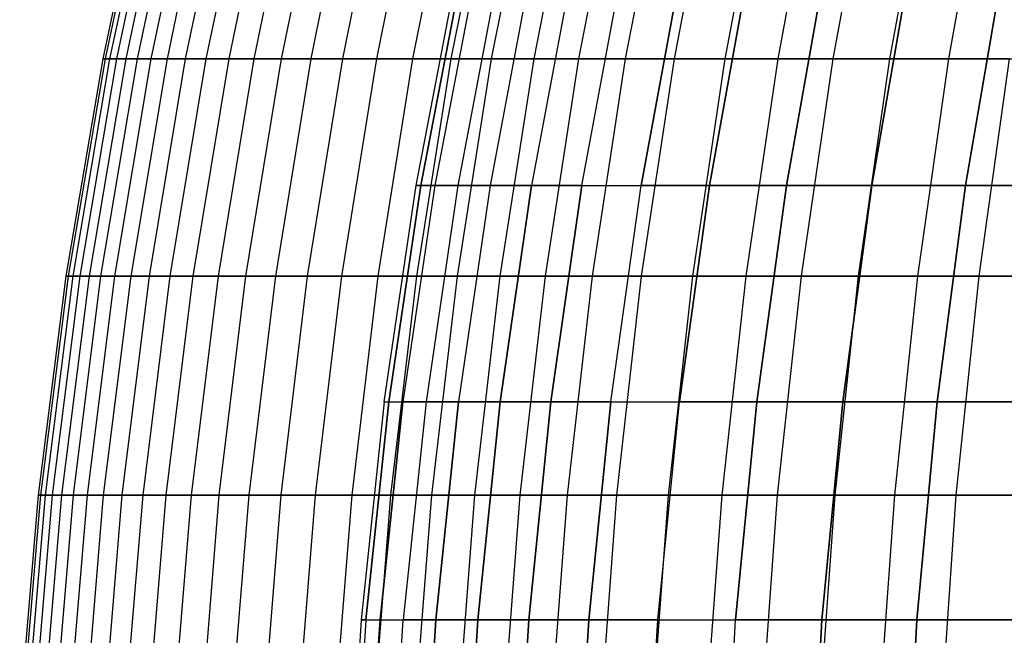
# Model space of a CAD drawing. Extents: x -125 to 125, y -143 to 0.
# Tile 11 of 241: x -60 to -49, y -78 to -71. Entities that reach past the tile are written whole.
import ezdxf

# ---------------------------------------------------------------- set-up
doc = ezdxf.new("R2010")
doc.units = 0
doc.header["$LTSCALE"] = 25.4
doc.layers.get('0').update_dxf_attribs({"linetype": 'CONTINUOUS'})

# ---------------------------------------------------------------- blocks, each defined once
blk = doc.blocks.new('NL2500026672_STL')
at = {"color": 0}
for p, q in [((-58.409, -69.167, -0.616), (-58.932, -71.625, -0.621)), ((-58.409, -69.167, -0.616), (-58.932, -71.625, -0.621)), ((-58.383, -69.167, 1.847), (-58.906, -71.625, 1.864)), ((-58.383, -69.167, 1.847), (-58.906, -71.625, 1.864)), ((-58.332, -69.167, -3.078), (-58.854, -71.625, -3.105)), ((-58.332, -69.167, -3.078), (-58.854, -71.625, -3.105)), ((-58.254, -69.167, 4.307), (-58.775, -71.625, 4.345)), ((-58.254, -69.167, 4.307), (-58.775, -71.625, 4.345)), ((-58.15, -69.167, -5.534), (-58.67, -71.625, -5.583)), ((-58.15, -69.167, -5.534), (-58.67, -71.625, -5.583)), ((-58.02, -69.167, 6.759), (-58.54, -71.625, 6.819)), ((-58.02, -69.167, 6.759), (-58.54, -71.625, 6.819)), ((-57.865, -69.167, -7.98), (-58.383, -71.625, -8.052)), ((-57.865, -69.167, -7.98), (-58.383, -71.625, -8.052)), ((-57.684, -69.167, 9.199), (-58.2, -71.625, 9.281)), ((-57.684, -69.167, 9.199), (-58.2, -71.625, 9.281)), ((-57.477, -69.167, -10.413), (-57.992, -71.625, -10.506)), ((-57.477, -69.167, -10.413), (-57.992, -71.625, -10.506)), ((-57.245, -69.167, 11.622), (-57.757, -71.625, 11.726)), ((-57.245, -69.167, 11.622), (-57.757, -71.625, 11.726)), ((-56.987, -69.167, -12.826), (-57.497, -71.625, -12.941)), ((-56.987, -69.167, -12.826), (-57.497, -71.625, -12.941)), ((-56.704, -69.167, 14.025), (-57.212, -71.625, 14.151)), ((-56.704, -69.167, 14.025), (-57.212, -71.625, 14.151)), ((-56.396, -69.167, -15.217), (-56.9, -71.625, -15.354)), ((-56.396, -69.167, -15.217), (-56.9, -71.625, -15.354)), ((-56.062, -69.167, 16.403), (-56.564, -71.625, 16.55)), ((-56.062, -69.167, 16.403), (-56.564, -71.625, 16.55)), ((-55.704, -69.167, -17.581), (-56.203, -71.625, -17.739)), ((-55.704, -69.167, -17.581), (-56.203, -71.625, -17.739)), ((-55.321, -69.167, 18.752), (-55.816, -71.625, 18.92)), ((-55.321, -69.167, 18.752), (-55.816, -71.625, 18.92)), ((-54.913, -69.167, -19.914), (-55.405, -71.625, -20.092)), ((-54.913, -69.167, -19.914), (-55.405, -71.625, -20.092)), ((-54.481, -69.167, 21.067), (-54.969, -71.625, 21.256)), ((-54.481, -69.167, 21.067), (-54.969, -71.625, 21.256)), ((-54.025, -69.167, -22.211), (-54.509, -71.625, -22.41)), ((-54.025, -69.167, -22.211), (-54.509, -71.625, -22.41)), ((-53.545, -69.167, 23.345), (-54.024, -71.625, 23.554)), ((-53.545, -69.167, 23.345), (-54.024, -71.625, 23.554)), ((-53.041, -69.167, -24.469), (-53.515, -71.625, -24.688)), ((-53.041, -69.167, -24.469), (-53.515, -71.625, -24.688)), ((-52.513, -69.167, 25.582), (-52.983, -71.625, 25.811)), ((-52.513, -69.167, 25.582), (-52.983, -71.625, 25.811)), ((-51.962, -69.167, -26.683), (-52.427, -71.625, -26.922)), ((-51.962, -69.167, -26.683), (-52.427, -71.625, -26.922)), ((-51.388, -69.167, 27.773), (-51.848, -71.625, 28.021)), ((-51.388, -69.167, 27.773), (-51.848, -71.625, 28.021)), ((-50.791, -69.167, -28.85), (-51.246, -71.625, -29.108)), ((-50.791, -69.167, -28.85), (-51.246, -71.625, -29.108)), ((-50.171, -69.167, 29.914), (-50.62, -71.625, 30.182)), ((-50.171, -69.167, 29.914), (-50.62, -71.625, 30.182)), ((-49.529, -69.167, -30.966), (-49.973, -71.625, -31.243)), ((-49.529, -69.167, -30.966), (-49.973, -71.625, -31.243)), ((-48.866, -69.167, 32.003), (-49.303, -71.625, 32.289)), ((-48.866, -69.167, 32.003), (-49.303, -71.625, 32.289)), ((-55.362, -73.067), (-54.893, -70.617)), ((-55.362, -73.067), (-54.893, -70.617)), ((-54.84, -70.617, 2.394), (-55.309, -73.067, 2.415)), ((-55.309, -73.067, -2.415), (-54.84, -70.617, -2.394)), ((-55.309, -73.067, -2.415), (-54.84, -70.617, -2.394)), ((-54.84, -70.617, 2.394), (-55.309, -73.067, 2.415)), ((-54.684, -70.617, 4.784), (-55.151, -73.067, 4.825)), ((-54.684, -70.617, -4.784), (-55.151, -73.067, -4.825)), ((-54.684, -70.617, -4.784), (-55.151, -73.067, -4.825)), ((-54.684, -70.617, 4.784), (-55.151, -73.067, 4.825)), ((-54.423, -70.617, 7.165), (-54.889, -73.067, 7.226)), ((-54.423, -70.617, 7.165), (-54.889, -73.067, 7.226)), ((-54.423, -70.617, -7.165), (-54.889, -73.067, -7.226)), ((-54.423, -70.617, -7.165), (-54.889, -73.067, -7.226)), ((-54.059, -70.617, 9.532), (-54.521, -73.067, 9.614)), ((-54.059, -70.617, 9.532), (-54.521, -73.067, 9.614)), ((-54.059, -70.617, -9.532), (-54.521, -73.067, -9.614)), ((-54.059, -70.617, -9.532), (-54.521, -73.067, -9.614)), ((-53.592, -70.617, -11.881), (-54.05, -73.067, -11.983)), ((-53.592, -70.617, 11.881), (-54.05, -73.067, 11.983)), ((-53.592, -70.617, 11.881), (-54.05, -73.067, 11.983)), ((-53.592, -70.617, -11.881), (-54.05, -73.067, -11.983)), ((-53.476, -73.067, -14.329), (-53.022, -70.617, -14.207)), ((-53.476, -73.067, -14.329), (-53.022, -70.617, -14.207)), ((-53.476, -73.067, 14.329), (-53.022, -70.617, 14.207)), ((-53.476, -73.067, 14.329), (-53.022, -70.617, 14.207)), ((-52.8, -73.067, -16.648), (-52.352, -70.617, -16.507)), ((-52.8, -73.067, -16.648), (-52.352, -70.617, -16.507)), ((-52.352, -70.617, 16.507), (-52.8, -73.067, 16.648)), ((-52.352, -70.617, 16.507), (-52.8, -73.067, 16.648)), ((-52.023, -73.067, -18.935), (-51.582, -70.617, -18.774)), ((-52.023, -73.067, -18.935), (-51.582, -70.617, -18.774)), ((-51.582, -70.617, 18.774), (-52.023, -73.067, 18.935)), ((-51.582, -70.617, 18.774), (-52.023, -73.067, 18.935)), ((-51.148, -73.067, -21.186), (-50.714, -70.617, -21.007)), ((-51.148, -73.067, -21.186), (-50.714, -70.617, -21.007)), ((-50.714, -70.617, 21.007), (-51.148, -73.067, 21.186)), ((-50.714, -70.617, 21.007), (-51.148, -73.067, 21.186)), ((-50.175, -73.067, -23.397), (-49.75, -70.617, -23.199)), ((-50.175, -73.067, -23.397), (-49.75, -70.617, -23.199)), ((-49.75, -70.617, 23.199), (-50.175, -73.067, 23.397)), ((-49.75, -70.617, 23.199), (-50.175, -73.067, 23.397)), ((-49.107, -73.067, -25.563), (-48.69, -70.617, -25.347)), ((-49.107, -73.067, -25.563), (-48.69, -70.617, -25.347)), ((-48.69, -70.617, 25.347), (-49.107, -73.067, 25.563)), ((-48.69, -70.617, 25.347), (-49.107, -73.067, 25.563)), ((-58.932, -71.625, -0.621), (-59.352, -74.103, -0.626)), ((-58.932, -71.625, -0.621), (-59.352, -74.103, -0.626)), ((-58.906, -71.625, 1.864), (-59.325, -74.103, 1.877)), ((-58.906, -71.625, 1.864), (-59.325, -74.103, 1.877)), ((-58.854, -71.625, -3.105), (-59.273, -74.103, -3.127)), ((-58.854, -71.625, -3.105), (-59.273, -74.103, -3.127)), ((-58.775, -71.625, 4.345), (-59.194, -74.103, 4.376)), ((-58.775, -71.625, 4.345), (-59.194, -74.103, 4.376)), ((-58.67, -71.625, -5.583), (-59.088, -74.103, -5.623)), ((-58.67, -71.625, -5.583), (-59.088, -74.103, -5.623)), ((-58.54, -71.625, 6.819), (-58.956, -74.103, 6.868)), ((-58.54, -71.625, 6.819), (-58.956, -74.103, 6.868)), ((-58.932, -71.625, -0.621), (-58.906, -71.625, 1.864)), ((-58.854, -71.625, -3.105), (-58.932, -71.625, -0.621)), ((-58.932, -71.625, -0.621), (-58.906, -71.625, 1.864)), ((-58.854, -71.625, -3.105), (-58.932, -71.625, -0.621)), ((-58.906, -71.625, 1.864), (-58.775, -71.625, 4.345)), ((-58.906, -71.625, 1.864), (-58.775, -71.625, 4.345)), ((-58.67, -71.625, -5.583), (-58.854, -71.625, -3.105)), ((-58.67, -71.625, -5.583), (-58.854, -71.625, -3.105)), ((-58.383, -71.625, -8.052), (-58.799, -74.103, -8.109)), ((-58.383, -71.625, -8.052), (-58.799, -74.103, -8.109)), ((-58.775, -71.625, 4.345), (-58.54, -71.625, 6.819)), ((-58.775, -71.625, 4.345), (-58.54, -71.625, 6.819)), ((-58.383, -71.625, -8.052), (-58.67, -71.625, -5.583)), ((-58.383, -71.625, -8.052), (-58.67, -71.625, -5.583)), ((-58.2, -71.625, 9.281), (-58.614, -74.103, 9.347)), ((-58.2, -71.625, 9.281), (-58.614, -74.103, 9.347)), ((-58.54, -71.625, 6.819), (-58.2, -71.625, 9.281)), ((-58.54, -71.625, 6.819), (-58.2, -71.625, 9.281)), ((-57.992, -71.625, -10.506), (-58.404, -74.103, -10.581)), ((-57.992, -71.625, -10.506), (-58.404, -74.103, -10.581)), ((-57.992, -71.625, -10.506), (-58.383, -71.625, -8.052)), ((-57.992, -71.625, -10.506), (-58.383, -71.625, -8.052)), ((-58.2, -71.625, 9.281), (-57.757, -71.625, 11.726)), ((-58.2, -71.625, 9.281), (-57.757, -71.625, 11.726)), ((-57.757, -71.625, 11.726), (-58.168, -74.103, 11.81)), ((-57.757, -71.625, 11.726), (-58.168, -74.103, 11.81)), ((-57.497, -71.625, -12.941), (-57.992, -71.625, -10.506)), ((-57.497, -71.625, -12.941), (-57.992, -71.625, -10.506)), ((-57.497, -71.625, -12.941), (-57.906, -74.103, -13.033)), ((-57.497, -71.625, -12.941), (-57.906, -74.103, -13.033)), ((-57.757, -71.625, 11.726), (-57.212, -71.625, 14.151)), ((-57.757, -71.625, 11.726), (-57.212, -71.625, 14.151)), ((-57.212, -71.625, 14.151), (-57.619, -74.103, 14.251)), ((-57.212, -71.625, 14.151), (-57.619, -74.103, 14.251)), ((-56.9, -71.625, -15.354), (-57.497, -71.625, -12.941)), ((-56.9, -71.625, -15.354), (-57.497, -71.625, -12.941)), ((-56.9, -71.625, -15.354), (-57.306, -74.103, -15.463)), ((-56.9, -71.625, -15.354), (-57.306, -74.103, -15.463)), ((-57.212, -71.625, 14.151), (-56.564, -71.625, 16.55)), ((-57.212, -71.625, 14.151), (-56.564, -71.625, 16.55)), ((-56.564, -71.625, 16.55), (-56.967, -74.103, 16.668)), ((-56.564, -71.625, 16.55), (-56.967, -74.103, 16.668)), ((-56.203, -71.625, -17.739), (-56.9, -71.625, -15.354)), ((-56.203, -71.625, -17.739), (-56.9, -71.625, -15.354)), ((-56.203, -71.625, -17.739), (-56.603, -74.103, -17.865)), ((-56.203, -71.625, -17.739), (-56.603, -74.103, -17.865)), ((-56.564, -71.625, 16.55), (-55.816, -71.625, 18.92)), ((-56.564, -71.625, 16.55), (-55.816, -71.625, 18.92)), ((-55.816, -71.625, 18.92), (-56.213, -74.103, 19.054)), ((-55.816, -71.625, 18.92), (-56.213, -74.103, 19.054)), ((-55.405, -71.625, -20.092), (-56.203, -71.625, -17.739)), ((-55.405, -71.625, -20.092), (-56.203, -71.625, -17.739)), ((-55.816, -71.625, 18.92), (-54.969, -71.625, 21.256)), ((-55.816, -71.625, 18.92), (-54.969, -71.625, 21.256)), ((-55.405, -71.625, -20.092), (-55.799, -74.103, -20.235)), ((-55.405, -71.625, -20.092), (-55.799, -74.103, -20.235)), ((-54.509, -71.625, -22.41), (-55.405, -71.625, -20.092)), ((-54.509, -71.625, -22.41), (-55.405, -71.625, -20.092)), ((-54.969, -71.625, 21.256), (-55.36, -74.103, 21.407)), ((-54.969, -71.625, 21.256), (-55.36, -74.103, 21.407)), ((-54.969, -71.625, 21.256), (-54.024, -71.625, 23.554)), ((-54.969, -71.625, 21.256), (-54.024, -71.625, 23.554)), ((-54.509, -71.625, -22.41), (-54.897, -74.103, -22.57)), ((-54.509, -71.625, -22.41), (-54.897, -74.103, -22.57)), ((-53.515, -71.625, -24.688), (-54.509, -71.625, -22.41)), ((-53.515, -71.625, -24.688), (-54.509, -71.625, -22.41)), ((-54.024, -71.625, 23.554), (-54.409, -74.103, 23.722)), ((-54.024, -71.625, 23.554), (-54.409, -74.103, 23.722)), ((-54.024, -71.625, 23.554), (-52.983, -71.625, 25.811)), ((-54.024, -71.625, 23.554), (-52.983, -71.625, 25.811)), ((-53.515, -71.625, -24.688), (-53.896, -74.103, -24.864)), ((-53.515, -71.625, -24.688), (-53.896, -74.103, -24.864)), ((-52.427, -71.625, -26.922), (-53.515, -71.625, -24.688)), ((-52.427, -71.625, -26.922), (-53.515, -71.625, -24.688)), ((-52.983, -71.625, 25.811), (-53.36, -74.103, 25.995)), ((-52.983, -71.625, 25.811), (-53.36, -74.103, 25.995)), ((-52.983, -71.625, 25.811), (-51.848, -71.625, 28.021)), ((-52.983, -71.625, 25.811), (-51.848, -71.625, 28.021)), ((-52.427, -71.625, -26.922), (-52.8, -74.103, -27.114)), ((-52.427, -71.625, -26.922), (-52.8, -74.103, -27.114)), ((-51.246, -71.625, -29.108), (-52.427, -71.625, -26.922)), ((-51.246, -71.625, -29.108), (-52.427, -71.625, -26.922)), ((-51.848, -71.625, 28.021), (-52.217, -74.103, 28.221)), ((-51.848, -71.625, 28.021), (-52.217, -74.103, 28.221)), ((-51.848, -71.625, 28.021), (-50.62, -71.625, 30.182)), ((-51.848, -71.625, 28.021), (-50.62, -71.625, 30.182)), ((-51.246, -71.625, -29.108), (-51.61, -74.103, -29.316)), ((-51.246, -71.625, -29.108), (-51.61, -74.103, -29.316)), ((-49.973, -71.625, -31.243), (-51.246, -71.625, -29.108)), ((-49.973, -71.625, -31.243), (-51.246, -71.625, -29.108)), ((-50.62, -71.625, 30.182), (-50.981, -74.103, 30.397)), ((-50.62, -71.625, 30.182), (-50.981, -74.103, 30.397)), ((-50.62, -71.625, 30.182), (-49.303, -71.625, 32.289)), ((-50.62, -71.625, 30.182), (-49.303, -71.625, 32.289)), ((-49.973, -71.625, -31.243), (-50.329, -74.103, -31.465)), ((-49.973, -71.625, -31.243), (-50.329, -74.103, -31.465)), ((-48.611, -71.625, -33.322), (-49.973, -71.625, -31.243)), ((-48.611, -71.625, -33.322), (-49.973, -71.625, -31.243)), ((-49.303, -71.625, 32.289), (-49.654, -74.103, 32.519)), ((-49.303, -71.625, 32.289), (-49.654, -74.103, 32.519)), ((-49.303, -71.625, 32.289), (-47.898, -71.625, 34.339)), ((-49.303, -71.625, 32.289), (-47.898, -71.625, 34.339)), ((-48.611, -71.625, -33.322), (-48.957, -74.103, -33.559)), ((-48.611, -71.625, -33.322), (-48.957, -74.103, -33.559)), ((-55.728, -75.535), (-55.362, -73.067)), ((-55.728, -75.535), (-55.362, -73.067)), ((-55.675, -75.535, 2.431), (-55.309, -73.067, 2.415)), ((-55.675, -75.535, 2.431), (-55.309, -73.067, 2.415)), ((-55.309, -73.067, -2.415), (-55.675, -75.535, -2.431)), ((-55.309, -73.067, -2.415), (-55.675, -75.535, -2.431)), ((-55.151, -73.067, 4.825), (-55.516, -75.535, 4.857)), ((-55.151, -73.067, -4.825), (-55.516, -75.535, -4.857)), ((-55.151, -73.067, -4.825), (-55.516, -75.535, -4.857)), ((-55.151, -73.067, 4.825), (-55.516, -75.535, 4.857)), ((-55.362, -73.067), (-55.309, -73.067, 2.415)), ((-55.362, -73.067), (-55.309, -73.067, 2.415)), ((-55.309, -73.067, -2.415), (-55.362, -73.067)), ((-55.309, -73.067, -2.415), (-55.362, -73.067)), ((-55.151, -73.067, 4.825), (-55.309, -73.067, 2.415)), ((-55.309, -73.067, -2.415), (-55.151, -73.067, -4.825)), ((-55.309, -73.067, -2.415), (-55.151, -73.067, -4.825)), ((-55.151, -73.067, 4.825), (-55.309, -73.067, 2.415)), ((-54.889, -73.067, 7.226), (-55.251, -75.535, 7.274)), ((-54.889, -73.067, -7.226), (-55.251, -75.535, -7.274)), ((-54.889, -73.067, 7.226), (-55.251, -75.535, 7.274)), ((-54.889, -73.067, -7.226), (-55.251, -75.535, -7.274)), ((-54.889, -73.067, 7.226), (-55.151, -73.067, 4.825)), ((-55.151, -73.067, -4.825), (-54.889, -73.067, -7.226)), ((-55.151, -73.067, -4.825), (-54.889, -73.067, -7.226)), ((-54.889, -73.067, 7.226), (-55.151, -73.067, 4.825)), ((-54.521, -73.067, 9.614), (-54.889, -73.067, 7.226)), ((-54.521, -73.067, 9.614), (-54.889, -73.067, 7.226)), ((-54.889, -73.067, -7.226), (-54.521, -73.067, -9.614)), ((-54.889, -73.067, -7.226), (-54.521, -73.067, -9.614)), ((-54.521, -73.067, -9.614), (-54.881, -75.535, -9.677)), ((-54.521, -73.067, 9.614), (-54.881, -75.535, 9.677)), ((-54.521, -73.067, 9.614), (-54.881, -75.535, 9.677)), ((-54.521, -73.067, -9.614), (-54.881, -75.535, -9.677)), ((-54.521, -73.067, -9.614), (-54.05, -73.067, -11.983)), ((-54.05, -73.067, 11.983), (-54.521, -73.067, 9.614)), ((-54.05, -73.067, 11.983), (-54.521, -73.067, 9.614)), ((-54.521, -73.067, -9.614), (-54.05, -73.067, -11.983)), ((-54.407, -75.535, -12.062), (-54.05, -73.067, -11.983)), ((-54.407, -75.535, -12.062), (-54.05, -73.067, -11.983)), ((-54.05, -73.067, 11.983), (-54.407, -75.535, 12.062)), ((-54.05, -73.067, 11.983), (-54.407, -75.535, 12.062)), ((-54.05, -73.067, -11.983), (-53.476, -73.067, -14.329)), ((-54.05, -73.067, -11.983), (-53.476, -73.067, -14.329)), ((-53.476, -73.067, 14.329), (-54.05, -73.067, 11.983)), ((-53.476, -73.067, 14.329), (-54.05, -73.067, 11.983)), ((-53.829, -75.535, -14.423), (-53.476, -73.067, -14.329)), ((-53.829, -75.535, -14.423), (-53.476, -73.067, -14.329)), ((-53.476, -73.067, 14.329), (-53.829, -75.535, 14.423)), ((-53.476, -73.067, 14.329), (-53.829, -75.535, 14.423)), ((-53.476, -73.067, -14.329), (-52.8, -73.067, -16.648)), ((-53.476, -73.067, -14.329), (-52.8, -73.067, -16.648)), ((-53.476, -73.067, 14.329), (-52.8, -73.067, 16.648)), ((-53.476, -73.067, 14.329), (-52.8, -73.067, 16.648)), ((-53.148, -75.535, -16.758), (-52.8, -73.067, -16.648)), ((-53.148, -75.535, -16.758), (-52.8, -73.067, -16.648)), ((-53.148, -75.535, 16.758), (-52.8, -73.067, 16.648)), ((-53.148, -75.535, 16.758), (-52.8, -73.067, 16.648)), ((-52.8, -73.067, -16.648), (-52.023, -73.067, -18.935)), ((-52.8, -73.067, -16.648), (-52.023, -73.067, -18.935)), ((-52.023, -73.067, 18.935), (-52.8, -73.067, 16.648)), ((-52.023, -73.067, 18.935), (-52.8, -73.067, 16.648)), ((-52.367, -75.535, -19.06), (-52.023, -73.067, -18.935)), ((-52.367, -75.535, -19.06), (-52.023, -73.067, -18.935)), ((-52.023, -73.067, 18.935), (-52.367, -75.535, 19.06)), ((-52.023, -73.067, 18.935), (-52.367, -75.535, 19.06)), ((-52.023, -73.067, -18.935), (-51.148, -73.067, -21.186)), ((-52.023, -73.067, -18.935), (-51.148, -73.067, -21.186)), ((-51.148, -73.067, 21.186), (-52.023, -73.067, 18.935)), ((-51.148, -73.067, 21.186), (-52.023, -73.067, 18.935)), ((-51.486, -75.535, -21.326), (-51.148, -73.067, -21.186)), ((-51.486, -75.535, -21.326), (-51.148, -73.067, -21.186)), ((-51.148, -73.067, 21.186), (-51.486, -75.535, 21.326)), ((-51.148, -73.067, 21.186), (-51.486, -75.535, 21.326)), ((-51.148, -73.067, -21.186), (-50.175, -73.067, -23.397)), ((-51.148, -73.067, -21.186), (-50.175, -73.067, -23.397)), ((-50.175, -73.067, 23.397), (-51.148, -73.067, 21.186)), ((-50.175, -73.067, 23.397), (-51.148, -73.067, 21.186)), ((-50.506, -75.535, -23.552), (-50.175, -73.067, -23.397)), ((-50.506, -75.535, -23.552), (-50.175, -73.067, -23.397)), ((-50.175, -73.067, 23.397), (-50.506, -75.535, 23.552)), ((-50.175, -73.067, 23.397), (-50.506, -75.535, 23.552)), ((-50.175, -73.067, -23.397), (-49.107, -73.067, -25.563)), ((-50.175, -73.067, -23.397), (-49.107, -73.067, -25.563)), ((-49.107, -73.067, 25.563), (-50.175, -73.067, 23.397)), ((-49.107, -73.067, 25.563), (-50.175, -73.067, 23.397)), ((-49.431, -75.535, -25.732), (-49.107, -73.067, -25.563)), ((-49.431, -75.535, -25.732), (-49.107, -73.067, -25.563)), ((-49.107, -73.067, 25.563), (-49.431, -75.535, 25.732)), ((-49.107, -73.067, 25.563), (-49.431, -75.535, 25.732)), ((-49.107, -73.067, -25.563), (-47.945, -73.067, -27.681)), ((-49.107, -73.067, -25.563), (-47.945, -73.067, -27.681)), ((-47.945, -73.067, 27.681), (-49.107, -73.067, 25.563)), ((-47.945, -73.067, 27.681), (-49.107, -73.067, 25.563)), ((-59.352, -74.103, -0.626), (-59.667, -76.597, -0.629)), ((-59.352, -74.103, -0.626), (-59.667, -76.597, -0.629)), ((-59.325, -74.103, 1.877), (-59.641, -76.597, 1.887)), ((-59.325, -74.103, 1.877), (-59.641, -76.597, 1.887)), ((-59.273, -74.103, -3.127), (-59.588, -76.597, -3.144)), ((-59.273, -74.103, -3.127), (-59.588, -76.597, -3.144)), ((-59.194, -74.103, 4.376), (-59.508, -76.597, 4.399)), ((-59.194, -74.103, 4.376), (-59.508, -76.597, 4.399)), ((-59.088, -74.103, -5.623), (-59.402, -76.597, -5.653)), ((-59.088, -74.103, -5.623), (-59.402, -76.597, -5.653)), ((-59.352, -74.103, -0.626), (-59.325, -74.103, 1.877)), ((-59.273, -74.103, -3.127), (-59.352, -74.103, -0.626)), ((-59.352, -74.103, -0.626), (-59.325, -74.103, 1.877)), ((-59.273, -74.103, -3.127), (-59.352, -74.103, -0.626)), ((-59.325, -74.103, 1.877), (-59.194, -74.103, 4.376)), ((-59.325, -74.103, 1.877), (-59.194, -74.103, 4.376)), ((-59.088, -74.103, -5.623), (-59.273, -74.103, -3.127)), ((-59.088, -74.103, -5.623), (-59.273, -74.103, -3.127)), ((-58.956, -74.103, 6.868), (-59.27, -76.597, 6.904)), ((-58.956, -74.103, 6.868), (-59.27, -76.597, 6.904)), ((-59.194, -74.103, 4.376), (-58.956, -74.103, 6.868)), ((-59.194, -74.103, 4.376), (-58.956, -74.103, 6.868)), ((-58.799, -74.103, -8.109), (-59.111, -76.597, -8.152)), ((-58.799, -74.103, -8.109), (-59.111, -76.597, -8.152)), ((-58.799, -74.103, -8.109), (-59.088, -74.103, -5.623)), ((-58.799, -74.103, -8.109), (-59.088, -74.103, -5.623)), ((-58.956, -74.103, 6.868), (-58.614, -74.103, 9.347)), ((-58.956, -74.103, 6.868), (-58.614, -74.103, 9.347)), ((-58.614, -74.103, 9.347), (-58.926, -76.597, 9.397)), ((-58.614, -74.103, 9.347), (-58.926, -76.597, 9.397)), ((-58.404, -74.103, -10.581), (-58.799, -74.103, -8.109)), ((-58.404, -74.103, -10.581), (-58.799, -74.103, -8.109)), ((-58.404, -74.103, -10.581), (-58.715, -76.597, -10.637)), ((-58.404, -74.103, -10.581), (-58.715, -76.597, -10.637)), ((-58.614, -74.103, 9.347), (-58.168, -74.103, 11.81)), ((-58.614, -74.103, 9.347), (-58.168, -74.103, 11.81)), ((-58.168, -74.103, 11.81), (-58.477, -76.597, 11.872)), ((-58.168, -74.103, 11.81), (-58.477, -76.597, 11.872)), ((-57.906, -74.103, -13.033), (-58.404, -74.103, -10.581)), ((-57.906, -74.103, -13.033), (-58.404, -74.103, -10.581)), ((-57.906, -74.103, -13.033), (-58.214, -76.597, -13.103)), ((-57.906, -74.103, -13.033), (-58.214, -76.597, -13.103)), ((-58.168, -74.103, 11.81), (-57.619, -74.103, 14.251)), ((-58.168, -74.103, 11.81), (-57.619, -74.103, 14.251)), ((-57.619, -74.103, 14.251), (-57.925, -76.597, 14.327)), ((-57.619, -74.103, 14.251), (-57.925, -76.597, 14.327)), ((-57.306, -74.103, -15.463), (-57.906, -74.103, -13.033)), ((-57.306, -74.103, -15.463), (-57.906, -74.103, -13.033)), ((-57.619, -74.103, 14.251), (-56.967, -74.103, 16.668)), ((-57.619, -74.103, 14.251), (-56.967, -74.103, 16.668)), ((-57.306, -74.103, -15.463), (-57.61, -76.597, -15.545)), ((-57.306, -74.103, -15.463), (-57.61, -76.597, -15.545)), ((-56.603, -74.103, -17.865), (-57.306, -74.103, -15.463)), ((-56.603, -74.103, -17.865), (-57.306, -74.103, -15.463)), ((-56.967, -74.103, 16.668), (-57.269, -76.597, 16.756)), ((-56.967, -74.103, 16.668), (-57.269, -76.597, 16.756)), ((-56.967, -74.103, 16.668), (-56.213, -74.103, 19.054)), ((-56.967, -74.103, 16.668), (-56.213, -74.103, 19.054)), ((-56.603, -74.103, -17.865), (-56.903, -76.597, -17.96)), ((-56.603, -74.103, -17.865), (-56.903, -76.597, -17.96)), ((-55.799, -74.103, -20.235), (-56.603, -74.103, -17.865)), ((-55.799, -74.103, -20.235), (-56.603, -74.103, -17.865)), ((-56.213, -74.103, 19.054), (-56.512, -76.597, 19.156)), ((-56.213, -74.103, 19.054), (-56.512, -76.597, 19.156)), ((-56.213, -74.103, 19.054), (-55.36, -74.103, 21.407)), ((-56.213, -74.103, 19.054), (-55.36, -74.103, 21.407)), ((-55.799, -74.103, -20.235), (-56.096, -76.597, -20.343)), ((-55.799, -74.103, -20.235), (-56.096, -76.597, -20.343)), ((-54.897, -74.103, -22.57), (-55.799, -74.103, -20.235)), ((-54.897, -74.103, -22.57), (-55.799, -74.103, -20.235)), ((-55.36, -74.103, 21.407), (-55.654, -76.597, 21.521)), ((-55.36, -74.103, 21.407), (-55.654, -76.597, 21.521)), ((-55.36, -74.103, 21.407), (-54.409, -74.103, 23.722)), ((-55.36, -74.103, 21.407), (-54.409, -74.103, 23.722)), ((-54.897, -74.103, -22.57), (-55.188, -76.597, -22.69)), ((-54.897, -74.103, -22.57), (-55.188, -76.597, -22.69)), ((-53.896, -74.103, -24.864), (-54.897, -74.103, -22.57)), ((-53.896, -74.103, -24.864), (-54.897, -74.103, -22.57)), ((-54.409, -74.103, 23.722), (-54.698, -76.597, 23.848)), ((-54.409, -74.103, 23.722), (-54.698, -76.597, 23.848)), ((-54.409, -74.103, 23.722), (-53.36, -74.103, 25.995)), ((-54.409, -74.103, 23.722), (-53.36, -74.103, 25.995)), ((-53.896, -74.103, -24.864), (-54.183, -76.597, -24.996)), ((-53.896, -74.103, -24.864), (-54.183, -76.597, -24.996)), ((-52.8, -74.103, -27.114), (-53.896, -74.103, -24.864)), ((-52.8, -74.103, -27.114), (-53.896, -74.103, -24.864)), ((-53.36, -74.103, 25.995), (-53.644, -76.597, 26.133)), ((-53.36, -74.103, 25.995), (-53.644, -76.597, 26.133)), ((-53.36, -74.103, 25.995), (-52.217, -74.103, 28.221)), ((-53.36, -74.103, 25.995), (-52.217, -74.103, 28.221)), ((-52.8, -74.103, -27.114), (-53.081, -76.597, -27.258)), ((-52.8, -74.103, -27.114), (-53.081, -76.597, -27.258)), ((-51.61, -74.103, -29.316), (-52.8, -74.103, -27.114)), ((-51.61, -74.103, -29.316), (-52.8, -74.103, -27.114)), ((-52.217, -74.103, 28.221), (-52.494, -76.597, 28.371)), ((-52.217, -74.103, 28.221), (-52.494, -76.597, 28.371)), ((-52.217, -74.103, 28.221), (-50.981, -74.103, 30.397)), ((-52.217, -74.103, 28.221), (-50.981, -74.103, 30.397)), ((-51.61, -74.103, -29.316), (-51.885, -76.597, -29.471)), ((-51.61, -74.103, -29.316), (-51.885, -76.597, -29.471)), ((-50.329, -74.103, -31.465), (-51.61, -74.103, -29.316)), ((-50.329, -74.103, -31.465), (-51.61, -74.103, -29.316)), ((-50.981, -74.103, 30.397), (-51.252, -76.597, 30.559)), ((-50.981, -74.103, 30.397), (-51.252, -76.597, 30.559)), ((-50.981, -74.103, 30.397), (-49.654, -74.103, 32.519)), ((-50.981, -74.103, 30.397), (-49.654, -74.103, 32.519)), ((-50.329, -74.103, -31.465), (-50.596, -76.597, -31.632)), ((-50.329, -74.103, -31.465), (-50.596, -76.597, -31.632)), ((-48.957, -74.103, -33.559), (-50.329, -74.103, -31.465)), ((-48.957, -74.103, -33.559), (-50.329, -74.103, -31.465)), ((-49.654, -74.103, 32.519), (-49.918, -76.597, 32.692)), ((-49.654, -74.103, 32.519), (-49.918, -76.597, 32.692)), ((-49.654, -74.103, 32.519), (-48.239, -74.103, 34.584)), ((-49.654, -74.103, 32.519), (-48.239, -74.103, 34.584)), ((-48.957, -74.103, -33.559), (-49.217, -76.597, -33.737)), ((-48.957, -74.103, -33.559), (-49.217, -76.597, -33.737)), ((-47.499, -74.103, -35.593), (-48.957, -74.103, -33.559)), ((-47.499, -74.103, -35.593), (-48.957, -74.103, -33.559)), ((-55.728, -75.535), (-55.988, -78.016)), ((-55.728, -75.535), (-55.988, -78.016)), ((-55.935, -78.016, 2.442), (-55.675, -75.535, 2.431)), ((-55.675, -75.535, -2.431), (-55.935, -78.016, -2.442)), ((-55.935, -78.016, 2.442), (-55.675, -75.535, 2.431)), ((-55.675, -75.535, -2.431), (-55.935, -78.016, -2.442)), ((-55.775, -78.016, 4.88), (-55.516, -75.535, 4.857)), ((-55.775, -78.016, 4.88), (-55.516, -75.535, 4.857)), ((-55.516, -75.535, -4.857), (-55.775, -78.016, -4.88)), ((-55.516, -75.535, -4.857), (-55.775, -78.016, -4.88)), ((-55.728, -75.535), (-55.675, -75.535, 2.431)), ((-55.728, -75.535), (-55.675, -75.535, -2.431)), ((-55.728, -75.535), (-55.675, -75.535, -2.431)), ((-55.728, -75.535), (-55.675, -75.535, 2.431)), ((-55.675, -75.535, 2.431), (-55.516, -75.535, 4.857)), ((-55.675, -75.535, 2.431), (-55.516, -75.535, 4.857)), ((-55.675, -75.535, -2.431), (-55.516, -75.535, -4.857)), ((-55.675, -75.535, -2.431), (-55.516, -75.535, -4.857)), ((-55.251, -75.535, 7.274), (-55.516, -75.535, 4.857)), ((-55.516, -75.535, -4.857), (-55.251, -75.535, -7.274)), ((-55.251, -75.535, 7.274), (-55.516, -75.535, 4.857)), ((-55.516, -75.535, -4.857), (-55.251, -75.535, -7.274)), ((-55.251, -75.535, -7.274), (-55.51, -78.016, -7.308)), ((-55.251, -75.535, 7.274), (-55.51, -78.016, 7.308)), ((-55.251, -75.535, 7.274), (-55.51, -78.016, 7.308)), ((-55.251, -75.535, -7.274), (-55.51, -78.016, -7.308)), ((-55.251, -75.535, -7.274), (-54.881, -75.535, -9.677)), ((-54.881, -75.535, 9.677), (-55.251, -75.535, 7.274)), ((-54.881, -75.535, 9.677), (-55.251, -75.535, 7.274)), ((-55.251, -75.535, -7.274), (-54.881, -75.535, -9.677)), ((-55.138, -78.016, -9.722), (-54.881, -75.535, -9.677)), ((-55.138, -78.016, -9.722), (-54.881, -75.535, -9.677)), ((-54.881, -75.535, 9.677), (-55.138, -78.016, 9.722)), ((-54.881, -75.535, 9.677), (-55.138, -78.016, 9.722)), ((-54.881, -75.535, -9.677), (-54.407, -75.535, -12.062)), ((-54.881, -75.535, -9.677), (-54.407, -75.535, -12.062)), ((-54.407, -75.535, 12.062), (-54.881, -75.535, 9.677)), ((-54.407, -75.535, 12.062), (-54.881, -75.535, 9.677)), ((-54.661, -78.016, -12.118), (-54.407, -75.535, -12.062)), ((-54.661, -78.016, -12.118), (-54.407, -75.535, -12.062)), ((-54.407, -75.535, 12.062), (-54.661, -78.016, 12.118)), ((-54.407, -75.535, 12.062), (-54.661, -78.016, 12.118)), ((-54.407, -75.535, -12.062), (-53.829, -75.535, -14.423)), ((-54.407, -75.535, -12.062), (-53.829, -75.535, -14.423)), ((-53.829, -75.535, 14.423), (-54.407, -75.535, 12.062)), ((-53.829, -75.535, 14.423), (-54.407, -75.535, 12.062)), ((-54.081, -78.016, -14.491), (-53.829, -75.535, -14.423)), ((-54.081, -78.016, -14.491), (-53.829, -75.535, -14.423)), ((-53.829, -75.535, 14.423), (-54.081, -78.016, 14.491)), ((-53.829, -75.535, 14.423), (-54.081, -78.016, 14.491)), ((-53.829, -75.535, -14.423), (-53.148, -75.535, -16.758)), ((-53.829, -75.535, -14.423), (-53.148, -75.535, -16.758)), ((-53.148, -75.535, 16.758), (-53.829, -75.535, 14.423)), ((-53.148, -75.535, 16.758), (-53.829, -75.535, 14.423)), ((-53.397, -78.016, -16.836), (-53.148, -75.535, -16.758)), ((-53.397, -78.016, -16.836), (-53.148, -75.535, -16.758)), ((-53.148, -75.535, 16.758), (-53.397, -78.016, 16.836)), ((-53.148, -75.535, 16.758), (-53.397, -78.016, 16.836)), ((-53.148, -75.535, -16.758), (-52.367, -75.535, -19.06)), ((-53.148, -75.535, -16.758), (-52.367, -75.535, -19.06)), ((-53.148, -75.535, 16.758), (-52.367, -75.535, 19.06)), ((-53.148, -75.535, 16.758), (-52.367, -75.535, 19.06)), ((-52.612, -78.016, -19.149), (-52.367, -75.535, -19.06)), ((-52.612, -78.016, -19.149), (-52.367, -75.535, -19.06)), ((-52.612, -78.016, 19.149), (-52.367, -75.535, 19.06)), ((-52.612, -78.016, 19.149), (-52.367, -75.535, 19.06)), ((-52.367, -75.535, -19.06), (-51.486, -75.535, -21.326)), ((-52.367, -75.535, -19.06), (-51.486, -75.535, -21.326)), ((-51.486, -75.535, 21.326), (-52.367, -75.535, 19.06)), ((-51.486, -75.535, 21.326), (-52.367, -75.535, 19.06)), ((-51.727, -78.016, -21.426), (-51.486, -75.535, -21.326)), ((-51.727, -78.016, -21.426), (-51.486, -75.535, -21.326)), ((-51.486, -75.535, 21.326), (-51.727, -78.016, 21.426)), ((-51.486, -75.535, 21.326), (-51.727, -78.016, 21.426)), ((-51.486, -75.535, -21.326), (-50.506, -75.535, -23.552)), ((-51.486, -75.535, -21.326), (-50.506, -75.535, -23.552)), ((-50.506, -75.535, 23.552), (-51.486, -75.535, 21.326)), ((-50.506, -75.535, 23.552), (-51.486, -75.535, 21.326)), ((-50.743, -78.016, -23.662), (-50.506, -75.535, -23.552)), ((-50.743, -78.016, -23.662), (-50.506, -75.535, -23.552)), ((-50.506, -75.535, 23.552), (-50.743, -78.016, 23.662)), ((-50.506, -75.535, 23.552), (-50.743, -78.016, 23.662)), ((-50.506, -75.535, -23.552), (-49.431, -75.535, -25.732)), ((-50.506, -75.535, -23.552), (-49.431, -75.535, -25.732)), ((-49.431, -75.535, 25.732), (-50.506, -75.535, 23.552)), ((-49.431, -75.535, 25.732), (-50.506, -75.535, 23.552)), ((-49.662, -78.016, -25.853), (-49.431, -75.535, -25.732)), ((-49.662, -78.016, -25.853), (-49.431, -75.535, -25.732)), ((-49.431, -75.535, 25.732), (-49.662, -78.016, 25.853)), ((-49.431, -75.535, 25.732), (-49.662, -78.016, 25.853)), ((-49.431, -75.535, -25.732), (-48.262, -75.535, -27.864)), ((-49.431, -75.535, -25.732), (-48.262, -75.535, -27.864)), ((-48.262, -75.535, 27.864), (-49.431, -75.535, 25.732)), ((-48.262, -75.535, 27.864), (-49.431, -75.535, 25.732)), ((-59.667, -76.597, -0.629), (-59.878, -79.101, -0.631)), ((-59.667, -76.597, -0.629), (-59.878, -79.101, -0.631)), ((-59.641, -76.597, 1.887), (-59.851, -79.101, 1.894)), ((-59.641, -76.597, 1.887), (-59.851, -79.101, 1.894)), ((-59.588, -76.597, -3.144), (-59.798, -79.101, -3.155)), ((-59.588, -76.597, -3.144), (-59.798, -79.101, -3.155)), ((-59.508, -76.597, 4.399), (-59.718, -79.101, 4.415)), ((-59.508, -76.597, 4.399), (-59.718, -79.101, 4.415)), ((-59.667, -76.597, -0.629), (-59.641, -76.597, 1.887)), ((-59.588, -76.597, -3.144), (-59.667, -76.597, -0.629)), ((-59.667, -76.597, -0.629), (-59.641, -76.597, 1.887)), ((-59.588, -76.597, -3.144), (-59.667, -76.597, -0.629)), ((-59.641, -76.597, 1.887), (-59.508, -76.597, 4.399)), ((-59.641, -76.597, 1.887), (-59.508, -76.597, 4.399)), ((-59.402, -76.597, -5.653), (-59.612, -79.101, -5.673)), ((-59.402, -76.597, -5.653), (-59.612, -79.101, -5.673)), ((-59.402, -76.597, -5.653), (-59.588, -76.597, -3.144)), ((-59.402, -76.597, -5.653), (-59.588, -76.597, -3.144)), ((-59.508, -76.597, 4.399), (-59.27, -76.597, 6.904)), ((-59.508, -76.597, 4.399), (-59.27, -76.597, 6.904)), ((-59.27, -76.597, 6.904), (-59.479, -79.101, 6.929)), ((-59.27, -76.597, 6.904), (-59.479, -79.101, 6.929)), ((-59.111, -76.597, -8.152), (-59.402, -76.597, -5.653)), ((-59.111, -76.597, -8.152), (-59.402, -76.597, -5.653)), ((-59.111, -76.597, -8.152), (-59.32, -79.101, -8.181)), ((-59.111, -76.597, -8.152), (-59.32, -79.101, -8.181)), ((-59.27, -76.597, 6.904), (-58.926, -76.597, 9.397)), ((-59.27, -76.597, 6.904), (-58.926, -76.597, 9.397)), ((-58.926, -76.597, 9.397), (-59.134, -79.101, 9.43)), ((-58.926, -76.597, 9.397), (-59.134, -79.101, 9.43)), ((-58.715, -76.597, -10.637), (-59.111, -76.597, -8.152)), ((-58.715, -76.597, -10.637), (-59.111, -76.597, -8.152)), ((-58.926, -76.597, 9.397), (-58.477, -76.597, 11.872)), ((-58.926, -76.597, 9.397), (-58.477, -76.597, 11.872)), ((-58.715, -76.597, -10.637), (-58.922, -79.101, -10.674)), ((-58.715, -76.597, -10.637), (-58.922, -79.101, -10.674)), ((-58.214, -76.597, -13.103), (-58.715, -76.597, -10.637)), ((-58.214, -76.597, -13.103), (-58.715, -76.597, -10.637)), ((-58.477, -76.597, 11.872), (-58.684, -79.101, 11.914)), ((-58.477, -76.597, 11.872), (-58.684, -79.101, 11.914)), ((-58.477, -76.597, 11.872), (-57.925, -76.597, 14.327)), ((-58.477, -76.597, 11.872), (-57.925, -76.597, 14.327)), ((-58.214, -76.597, -13.103), (-58.42, -79.101, -13.149)), ((-58.214, -76.597, -13.103), (-58.42, -79.101, -13.149)), ((-57.61, -76.597, -15.545), (-58.214, -76.597, -13.103)), ((-57.61, -76.597, -15.545), (-58.214, -76.597, -13.103)), ((-57.925, -76.597, 14.327), (-58.129, -79.101, 14.378)), ((-57.925, -76.597, 14.327), (-58.129, -79.101, 14.378)), ((-57.925, -76.597, 14.327), (-57.269, -76.597, 16.756)), ((-57.925, -76.597, 14.327), (-57.269, -76.597, 16.756)), ((-57.61, -76.597, -15.545), (-57.813, -79.101, -15.6)), ((-57.61, -76.597, -15.545), (-57.813, -79.101, -15.6)), ((-56.903, -76.597, -17.96), (-57.61, -76.597, -15.545)), ((-56.903, -76.597, -17.96), (-57.61, -76.597, -15.545)), ((-57.269, -76.597, 16.756), (-57.472, -79.101, 16.815)), ((-57.269, -76.597, 16.756), (-57.472, -79.101, 16.815)), ((-57.269, -76.597, 16.756), (-56.512, -76.597, 19.156)), ((-57.269, -76.597, 16.756), (-56.512, -76.597, 19.156)), ((-56.903, -76.597, -17.96), (-57.104, -79.101, -18.023)), ((-56.903, -76.597, -17.96), (-57.104, -79.101, -18.023)), ((-56.096, -76.597, -20.343), (-56.903, -76.597, -17.96)), ((-56.096, -76.597, -20.343), (-56.903, -76.597, -17.96)), ((-56.512, -76.597, 19.156), (-56.712, -79.101, 19.223)), ((-56.512, -76.597, 19.156), (-56.712, -79.101, 19.223)), ((-56.512, -76.597, 19.156), (-55.654, -76.597, 21.521)), ((-56.512, -76.597, 19.156), (-55.654, -76.597, 21.521)), ((-56.096, -76.597, -20.343), (-56.294, -79.101, -20.415)), ((-56.096, -76.597, -20.343), (-56.294, -79.101, -20.415)), ((-55.188, -76.597, -22.69), (-56.096, -76.597, -20.343)), ((-55.188, -76.597, -22.69), (-56.096, -76.597, -20.343)), ((-55.654, -76.597, 21.521), (-55.851, -79.101, 21.597)), ((-55.654, -76.597, 21.521), (-55.851, -79.101, 21.597)), ((-55.654, -76.597, 21.521), (-54.698, -76.597, 23.848)), ((-55.654, -76.597, 21.521), (-54.698, -76.597, 23.848)), ((-55.188, -76.597, -22.69), (-55.383, -79.101, -22.77)), ((-55.188, -76.597, -22.69), (-55.383, -79.101, -22.77)), ((-54.183, -76.597, -24.996), (-55.188, -76.597, -22.69)), ((-54.183, -76.597, -24.996), (-55.188, -76.597, -22.69)), ((-54.698, -76.597, 23.848), (-54.891, -79.101, 23.932)), ((-54.698, -76.597, 23.848), (-54.891, -79.101, 23.932)), ((-54.698, -76.597, 23.848), (-53.644, -76.597, 26.133)), ((-54.698, -76.597, 23.848), (-53.644, -76.597, 26.133)), ((-54.183, -76.597, -24.996), (-54.374, -79.101, -25.084)), ((-54.183, -76.597, -24.996), (-54.374, -79.101, -25.084)), ((-53.081, -76.597, -27.258), (-54.183, -76.597, -24.996)), ((-53.081, -76.597, -27.258), (-54.183, -76.597, -24.996)), ((-53.644, -76.597, 26.133), (-53.833, -79.101, 26.225)), ((-53.644, -76.597, 26.133), (-53.833, -79.101, 26.225)), ((-53.644, -76.597, 26.133), (-52.494, -76.597, 28.371)), ((-53.644, -76.597, 26.133), (-52.494, -76.597, 28.371)), ((-53.081, -76.597, -27.258), (-53.268, -79.101, -27.354)), ((-53.081, -76.597, -27.258), (-53.268, -79.101, -27.354)), ((-51.885, -76.597, -29.471), (-53.081, -76.597, -27.258)), ((-51.885, -76.597, -29.471), (-53.081, -76.597, -27.258)), ((-52.494, -76.597, 28.371), (-52.68, -79.101, 28.471)), ((-52.494, -76.597, 28.371), (-52.68, -79.101, 28.471)), ((-52.494, -76.597, 28.371), (-51.252, -76.597, 30.559)), ((-52.494, -76.597, 28.371), (-51.252, -76.597, 30.559)), ((-51.885, -76.597, -29.471), (-52.068, -79.101, -29.575)), ((-51.885, -76.597, -29.471), (-52.068, -79.101, -29.575)), ((-50.596, -76.597, -31.632), (-51.885, -76.597, -29.471)), ((-50.596, -76.597, -31.632), (-51.885, -76.597, -29.471)), ((-51.252, -76.597, 30.559), (-51.433, -79.101, 30.667)), ((-51.252, -76.597, 30.559), (-51.433, -79.101, 30.667)), ((-51.252, -76.597, 30.559), (-49.918, -76.597, 32.692)), ((-51.252, -76.597, 30.559), (-49.918, -76.597, 32.692)), ((-50.596, -76.597, -31.632), (-50.775, -79.101, -31.744)), ((-50.596, -76.597, -31.632), (-50.775, -79.101, -31.744)), ((-49.217, -76.597, -33.737), (-50.596, -76.597, -31.632)), ((-49.217, -76.597, -33.737), (-50.596, -76.597, -31.632)), ((-49.918, -76.597, 32.692), (-50.094, -79.101, 32.807)), ((-49.918, -76.597, 32.692), (-50.094, -79.101, 32.807)), ((-49.918, -76.597, 32.692), (-48.495, -76.597, 34.767)), ((-49.918, -76.597, 32.692), (-48.495, -76.597, 34.767)), ((-49.217, -76.597, -33.737), (-49.391, -79.101, -33.856)), ((-49.217, -76.597, -33.737), (-49.391, -79.101, -33.856)), ((-47.751, -76.597, -35.782), (-49.217, -76.597, -33.737)), ((-47.751, -76.597, -35.782), (-49.217, -76.597, -33.737)), ((-55.988, -78.016), (-56.144, -80.506)), ((-55.988, -78.016), (-56.144, -80.506)), ((-55.935, -78.016, 2.442), (-56.091, -80.506, 2.449)), ((-55.935, -78.016, 2.442), (-56.091, -80.506, 2.449)), ((-55.935, -78.016, -2.442), (-56.091, -80.506, -2.449)), ((-55.935, -78.016, -2.442), (-56.091, -80.506, -2.449)), ((-55.988, -78.016), (-55.935, -78.016, -2.442)), ((-55.935, -78.016, 2.442), (-55.988, -78.016)), ((-55.935, -78.016, 2.442), (-55.988, -78.016)), ((-55.988, -78.016), (-55.935, -78.016, -2.442)), ((-55.935, -78.016, 2.442), (-55.775, -78.016, 4.88)), ((-55.935, -78.016, 2.442), (-55.775, -78.016, 4.88)), ((-55.935, -78.016, -2.442), (-55.775, -78.016, -4.88)), ((-55.935, -78.016, -2.442), (-55.775, -78.016, -4.88)), ((-55.775, -78.016, -4.88), (-55.931, -80.506, -4.893)), ((-55.931, -80.506, 4.893), (-55.775, -78.016, 4.88)), ((-55.931, -80.506, 4.893), (-55.775, -78.016, 4.88)), ((-55.775, -78.016, -4.88), (-55.931, -80.506, -4.893)), ((-55.775, -78.016, -4.88), (-55.51, -78.016, -7.308)), ((-55.775, -78.016, 4.88), (-55.51, -78.016, 7.308)), ((-55.775, -78.016, 4.88), (-55.51, -78.016, 7.308)), ((-55.775, -78.016, -4.88), (-55.51, -78.016, -7.308)), ((-55.664, -80.506, -7.328), (-55.51, -78.016, -7.308)), ((-55.664, -80.506, -7.328), (-55.51, -78.016, -7.308)), ((-55.664, -80.506, 7.328), (-55.51, -78.016, 7.308)), ((-55.664, -80.506, 7.328), (-55.51, -78.016, 7.308)), ((-55.51, -78.016, -7.308), (-55.138, -78.016, -9.722)), ((-55.51, -78.016, -7.308), (-55.138, -78.016, -9.722)), ((-55.138, -78.016, 9.722), (-55.51, -78.016, 7.308)), ((-55.138, -78.016, 9.722), (-55.51, -78.016, 7.308)), ((-55.291, -80.506, -9.749), (-55.138, -78.016, -9.722)), ((-55.291, -80.506, -9.749), (-55.138, -78.016, -9.722)), ((-55.138, -78.016, 9.722), (-55.291, -80.506, 9.749)), ((-55.138, -78.016, 9.722), (-55.291, -80.506, 9.749)), ((-55.138, -78.016, -9.722), (-54.661, -78.016, -12.118)), ((-55.138, -78.016, -9.722), (-54.661, -78.016, -12.118)), ((-54.661, -78.016, 12.118), (-55.138, -78.016, 9.722)), ((-54.661, -78.016, 12.118), (-55.138, -78.016, 9.722)), ((-54.813, -80.506, -12.152), (-54.661, -78.016, -12.118)), ((-54.813, -80.506, -12.152), (-54.661, -78.016, -12.118)), ((-54.661, -78.016, 12.118), (-54.813, -80.506, 12.152)), ((-54.661, -78.016, 12.118), (-54.813, -80.506, 12.152)), ((-54.661, -78.016, -12.118), (-54.081, -78.016, -14.491)), ((-54.661, -78.016, -12.118), (-54.081, -78.016, -14.491)), ((-54.081, -78.016, 14.491), (-54.661, -78.016, 12.118)), ((-54.081, -78.016, 14.491), (-54.661, -78.016, 12.118)), ((-54.231, -80.506, -14.531), (-54.081, -78.016, -14.491)), ((-54.231, -80.506, -14.531), (-54.081, -78.016, -14.491)), ((-54.081, -78.016, 14.491), (-54.231, -80.506, 14.531)), ((-54.081, -78.016, 14.491), (-54.231, -80.506, 14.531)), ((-54.081, -78.016, -14.491), (-53.397, -78.016, -16.836)), ((-54.081, -78.016, -14.491), (-53.397, -78.016, -16.836)), ((-53.397, -78.016, 16.836), (-54.081, -78.016, 14.491)), ((-53.397, -78.016, 16.836), (-54.081, -78.016, 14.491)), ((-53.546, -80.506, -16.883), (-53.397, -78.016, -16.836)), ((-53.546, -80.506, -16.883), (-53.397, -78.016, -16.836)), ((-53.397, -78.016, 16.836), (-53.546, -80.506, 16.883)), ((-53.397, -78.016, 16.836), (-53.546, -80.506, 16.883)), ((-53.397, -78.016, -16.836), (-52.612, -78.016, -19.149)), ((-53.397, -78.016, -16.836), (-52.612, -78.016, -19.149)), ((-52.612, -78.016, 19.149), (-53.397, -78.016, 16.836)), ((-52.612, -78.016, 19.149), (-53.397, -78.016, 16.836)), ((-52.758, -80.506, -19.202), (-52.612, -78.016, -19.149)), ((-52.758, -80.506, -19.202), (-52.612, -78.016, -19.149)), ((-52.612, -78.016, 19.149), (-52.758, -80.506, 19.202)), ((-52.612, -78.016, 19.149), (-52.758, -80.506, 19.202)), ((-52.612, -78.016, -19.149), (-51.727, -78.016, -21.426)), ((-52.612, -78.016, -19.149), (-51.727, -78.016, -21.426)), ((-52.612, -78.016, 19.149), (-51.727, -78.016, 21.426)), ((-52.612, -78.016, 19.149), (-51.727, -78.016, 21.426)), ((-51.87, -80.506, -21.485), (-51.727, -78.016, -21.426)), ((-51.87, -80.506, -21.485), (-51.727, -78.016, -21.426)), ((-51.87, -80.506, 21.485), (-51.727, -78.016, 21.426)), ((-51.87, -80.506, 21.485), (-51.727, -78.016, 21.426)), ((-51.727, -78.016, -21.426), (-50.743, -78.016, -23.662)), ((-51.727, -78.016, -21.426), (-50.743, -78.016, -23.662)), ((-50.743, -78.016, 23.662), (-51.727, -78.016, 21.426)), ((-50.743, -78.016, 23.662), (-51.727, -78.016, 21.426)), ((-50.884, -80.506, -23.728), (-50.743, -78.016, -23.662)), ((-50.884, -80.506, -23.728), (-50.743, -78.016, -23.662)), ((-50.743, -78.016, 23.662), (-50.884, -80.506, 23.728)), ((-50.743, -78.016, 23.662), (-50.884, -80.506, 23.728)), ((-50.743, -78.016, -23.662), (-49.662, -78.016, -25.853)), ((-50.743, -78.016, -23.662), (-49.662, -78.016, -25.853)), ((-49.662, -78.016, 25.853), (-50.743, -78.016, 23.662)), ((-49.662, -78.016, 25.853), (-50.743, -78.016, 23.662)), ((-49.801, -80.506, -25.925), (-49.662, -78.016, -25.853)), ((-49.801, -80.506, -25.925), (-49.662, -78.016, -25.853)), ((-49.662, -78.016, 25.853), (-49.801, -80.506, 25.925)), ((-49.662, -78.016, 25.853), (-49.801, -80.506, 25.925)), ((-49.662, -78.016, -25.853), (-48.487, -78.016, -27.994)), ((-49.662, -78.016, -25.853), (-48.487, -78.016, -27.994)), ((-48.487, -78.016, 27.994), (-49.662, -78.016, 25.853)), ((-48.487, -78.016, 27.994), (-49.662, -78.016, 25.853))]:
    blk.add_line(p, q, dxfattribs=at)

msp = doc.modelspace()

# ---------------------------------------------------------------- block references
at = {"color": 253}
msp.add_blockref('NL2500026672_STL', (0, 0), dxfattribs=at)

doc.saveas('drawing.dxf')
